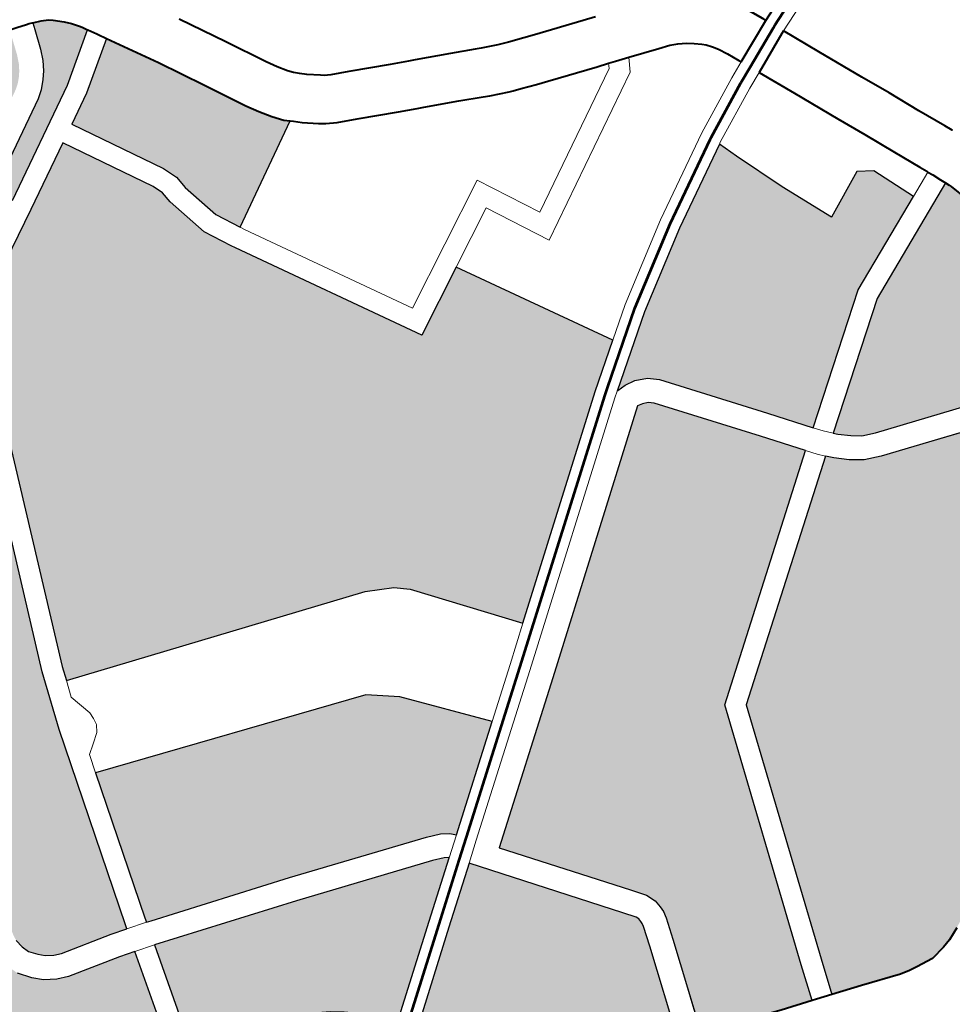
# Model space of a CAD drawing. Header units: metres. Extents: x 148316 to 148653, y 486436 to 486744.
# Tile 36 of 87: x 148543.87 to 148546.58, y 486714.9 to 486717.76. Entities that reach past the tile are written whole.
import ezdxf

# ---------------------------------------------------------------- set-up
doc = ezdxf.new("R2010")
doc.units = ezdxf.units.M
doc.header["$MEASUREMENT"] = 0
for name, color, linetype, lineweight in [('WVB-pen-brm-dik 018', 6, 'Continuous', 13), ('WVB-pen-brm-dik 050', 6, 'Continuous', 53), ('WVB-pen-dik 035', 1, 'Continuous', 40), ('WVB-raster-20%', 254, 'Continuous', 30), ('WVB-raster-60%', 253, 'Continuous', 30)]:
    doc.layers.add(name, color=color, linetype=linetype, lineweight=lineweight)

# ---------------------------------------------------------------- blocks, each defined once
blk = doc.blocks.new('INZET')
at = {"layer": 'WVB-raster-20%'}
for points in [[(-0.124828, -0.076687), (-0.124881, -0.075963), (-0.124881, -0.075504), (-0.124833, -0.075266), (-0.124722, -0.074711), (-0.124532, -0.07403), (-0.124118, -0.072438), (-0.124698, -0.072322), (-0.124072, -0.070026), (-0.12282, -0.067058), (-0.123887, -0.066664), (-0.12333, -0.065389), (-0.122287, -0.065852), (-0.121962, -0.065017), (-0.121104, -0.063696), (-0.120478, -0.063139), (-0.119945, -0.062791), (-0.119018, -0.062351), (-0.116277, -0.061034), (-0.116225, -0.061122), (-0.11617, -0.061215), (-0.116119, -0.061309), (-0.116065, -0.06141), (-0.115915, -0.061618), (-0.115731, -0.061848), (-0.115482, -0.062108), (-0.115365, -0.062212), (-0.115081, -0.062413), (-0.114884, -0.06253), (-0.114676, -0.062638), (-0.11449, -0.06272), (-0.114321, -0.062787), (-0.114074, -0.062866), (-0.114107, -0.06296), (-0.114198, -0.063226), (-0.114251, -0.063343), (-0.114307, -0.063433), (-0.114361, -0.0635), (-0.114433, -0.063571), (-0.114506, -0.063624), (-0.115791, -0.064335), (-0.118399, -0.065744), (-0.118933, -0.066033), (-0.119063, -0.066144), (-0.119167, -0.066238), (-0.119301, -0.066378), (-0.119415, -0.066522), (-0.119611, -0.066897), (-0.120384, -0.068727), (-0.121264, -0.07083), (-0.121387, -0.07117), (-0.121917, -0.073204), (-0.121997, -0.073541), (-0.122016, -0.073691), (-0.121991, -0.073897), (-0.121924, -0.07409), (-0.121792, -0.074267), (-0.121672, -0.074387), (-0.121509, -0.074493), (-0.121348, -0.074561), (-0.12058, -0.074754), (-0.120352, -0.074823), (-0.120784, -0.076342), (-0.121033, -0.076284), (-0.121129, -0.076264), (-0.121249, -0.076246), (-0.121463, -0.076225), (-0.121705, -0.076221), (-0.121832, -0.076221), (-0.12204, -0.076241), (-0.122268, -0.076275), (-0.122403, -0.076317), (-0.122671, -0.076389), (-0.123137, -0.07649), (-0.123221, -0.076508), (-0.123638, -0.076581), (-0.124155, -0.076661), (-0.124259, -0.07667), (-0.124496, -0.076679), (-0.124711, -0.076684)], [(-0.112996, -0.074205), (-0.114045, -0.072854), (-0.114222, -0.072698), (-0.114597, -0.072501), (-0.118883, -0.071041), (-0.118813, -0.070839), (-0.117506, -0.067642), (-0.116809, -0.065965), (-0.115336, -0.065169), (-0.114397, -0.064649), (-0.113695, -0.065925), (-0.113639, -0.06608), (-0.113623, -0.066255), (-0.113475, -0.066892), (-0.11327, -0.067287), (-0.11324, -0.067346), (-0.111768, -0.069951), (-0.110788, -0.069434), (-0.10955, -0.071616), (-0.110192, -0.072076)], [(-0.107918, -0.074338), (-0.108334, -0.073782), (-0.109331, -0.072476), (-0.10946, -0.072356), (-0.109631, -0.07228), (-0.109785, -0.072252), (-0.109913, -0.072252), (-0.109929, -0.072257), (-0.108938, -0.071547), (-0.107819, -0.070851), (-0.106638, -0.070194), (-0.10654, -0.070482), (-0.106257, -0.071229), (-0.105929, -0.072003), (-0.105246, -0.071675), (-0.105037, -0.071812), (-0.104784, -0.072448), (-0.106224, -0.073088)], [(-0.115565, -0.076149), (-0.11563, -0.076078), (-0.115746, -0.076005), (-0.11594, -0.075925), (-0.117901, -0.075251), (-0.119902, -0.074594), (-0.119969, -0.074574), (-0.119951, -0.074511), (-0.119313, -0.072379), (-0.11546, -0.073729), (-0.115075, -0.074041), (-0.114191, -0.075111)], [(-0.104781, -0.07576), (-0.107225, -0.074923), (-0.107409, -0.074843), (-0.107538, -0.074749), (-0.107678, -0.074622), (-0.107727, -0.074569), (-0.106072, -0.073349), (-0.10429, -0.072557), (-0.104266, -0.072616), (-0.104255, -0.072645), (-0.104218, -0.072775), (-0.104168, -0.072952), (-0.104154, -0.073022), (-0.104146, -0.073104), (-0.104142, -0.073214), (-0.104137, -0.073377), (-0.104134, -0.073448), (-0.104141, -0.073616), (-0.104144, -0.0737), (-0.10415, -0.073767), (-0.104175, -0.073906), (-0.104207, -0.074045), (-0.104296, -0.074327), (-0.104314, -0.074379), (-0.104445, -0.074766), (-0.104536, -0.075032)]]:
    blk.add_hatch(color=256, dxfattribs=at).paths.add_polyline_path(points)
at = {"layer": 'WVB-raster-20%', "extrusion": (0, 0, -1)}
for points in [[(0.120256, -0.074487), (0.120239, -0.074427), (0.11938, -0.071558), (0.119094, -0.070733), (0.117783, -0.067528), (0.117413, -0.066636), (0.118075, -0.066364), (0.118059, -0.066299), (0.115479, -0.064906), (0.113856, -0.064008), (0.113151, -0.06352), (0.11319, -0.063453), (0.113208, -0.063421), (0.113289, -0.063309), (0.113361, -0.063232), (0.11348, -0.063117), (0.113532, -0.063076), (0.113627, -0.063024), (0.113742, -0.062977), (0.113776, -0.063074), (0.113872, -0.063356), (0.113942, -0.063509), (0.114021, -0.063636), (0.114101, -0.063734), (0.114205, -0.063839), (0.114318, -0.06392), (0.115623, -0.064642), (0.118233, -0.066052), (0.118733, -0.066322), (0.118831, -0.066407), (0.118924, -0.06649), (0.119037, -0.066608), (0.11912, -0.066713), (0.119295, -0.067047), (0.120061, -0.068863), (0.120938, -0.070957), (0.121052, -0.071274), (0.121577, -0.073289), (0.121652, -0.073604), (0.121664, -0.073692), (0.121648, -0.073817), (0.121611, -0.073924), (0.121526, -0.074037), (0.12145, -0.074114), (0.121344, -0.074183), (0.121236, -0.074228), (0.120487, -0.074417)], [(0.113009, -0.067139), (0.111523, -0.066303), (0.111591, -0.06624), (0.111702, -0.066099), (0.111814, -0.065927), (0.111919, -0.065752), (0.112236, -0.06516), (0.11259, -0.064506), (0.113002, -0.063782), (0.113698, -0.064263), (0.114134, -0.064504), (0.113421, -0.065801), (0.113344, -0.066014), (0.113326, -0.066207), (0.113191, -0.066788)], [(0.112754, -0.081105), (0.112579, -0.080591), (0.111296, -0.07687), (0.1082, -0.074546), (0.108613, -0.073993), (0.109591, -0.072712), (0.109656, -0.072652), (0.109734, -0.072617), (0.109811, -0.072603), (0.113103, -0.075104), (0.115167, -0.076663), (0.113972, -0.078267), (0.113825, -0.078466), (0.11377, -0.078606), (0.113764, -0.078718), (0.113764, -0.078801), (0.113786, -0.078899), (0.113884, -0.079207), (0.11434, -0.080556), (0.114054, -0.080648), (0.113805, -0.080738), (0.113692, -0.080779), (0.113199, -0.080958)], [(0.110972, -0.081622), (0.11075, -0.081581), (0.110617, -0.081543), (0.110429, -0.081462), (0.110269, -0.081385), (0.10997, -0.081217), (0.10973, -0.08108), (0.109638, -0.081029), (0.109002, -0.08068), (0.108549, -0.080433), (0.108389, -0.080346), (0.108289, -0.080293), (0.107749, -0.080008), (0.107081, -0.079633), (0.10699, -0.079584), (0.106635, -0.079393), (0.106567, -0.07935), (0.106465, -0.079277), (0.106333, -0.079174), (0.106208, -0.079067), (0.106116, -0.078968), (0.106039, -0.078882), (0.106006, -0.078844), (0.105874, -0.07868), (0.105789, -0.078566), (0.105751, -0.078504), (0.105718, -0.078444), (0.105674, -0.078354), (0.105583, -0.07815), (0.105547, -0.078057), (0.105452, -0.077782), (0.105335, -0.077451), (0.105275, -0.077287), (0.10522, -0.077134), (0.105138, -0.076892), (0.105111, -0.076804), (0.105036, -0.076567), (0.105, -0.076451), (0.104955, -0.07631), (0.104885, -0.076094), (0.107352, -0.075249), (0.107584, -0.075149), (0.107759, -0.075021), (0.107925, -0.074871), (0.10801, -0.074778), (0.111042, -0.077054), (0.112295, -0.080688), (0.112469, -0.0812), (0.112468, -0.0812), (0.112044, -0.081344), (0.111485, -0.081536), (0.111345, -0.081571), (0.111231, -0.081589)], [(0.117839, -0.077872), (0.116613, -0.076941), (0.115846, -0.076361), (0.115857, -0.076349), (0.115906, -0.076318), (0.116064, -0.076253), (0.118012, -0.075583), (0.120065, -0.07491), (0.120493, -0.076415), (0.120042, -0.076554), (0.119625, -0.076683), (0.119299, -0.076787), (0.118759, -0.077052), (0.118651, -0.077116), (0.118549, -0.077177), (0.118506, -0.077209), (0.118385, -0.077296), (0.118176, -0.077477), (0.118016, -0.077656), (0.117911, -0.077784)]]:
    blk.add_hatch(color=256, dxfattribs=at).paths.add_polyline_path(points)
at = {"layer": 'WVB-raster-60%'}
blk.add_hatch(color=256, dxfattribs=at).paths.add_polyline_path([(-0.114673, -0.080447), (-0.114933, -0.080358), (-0.115591, -0.080129), (-0.115681, -0.080095), (-0.115699, -0.080089), (-0.115903, -0.079987), (-0.116002, -0.079931), (-0.116259, -0.079763), (-0.116414, -0.079642), (-0.116488, -0.079585), (-0.116702, -0.079355), (-0.116896, -0.079111), (-0.117119, -0.078819), (-0.117534, -0.078273), (-0.117594, -0.078194), (-0.117656, -0.07811), (-0.116432, -0.07718), (-0.115655, -0.076593), (-0.114253, -0.078475), (-0.114134, -0.078637), (-0.114117, -0.07868), (-0.114114, -0.078727), (-0.114114, -0.078763), (-0.114124, -0.078808), (-0.114217, -0.079097)])
at = {"layer": 'WVB-pen-brm-dik 018'}
for p, q in [((-0.113829, -0.062945), (-0.113972, -0.062899)), ((-0.113789, -0.062957), (-0.113829, -0.062945)), ((-0.11375, -0.062973), (-0.113789, -0.062957)), ((-0.113776, -0.063074), (-0.113742, -0.062977)), ((-0.113742, -0.062977), (-0.11375, -0.062973)), ((-0.113872, -0.063356), (-0.113776, -0.063074)), ((-0.113942, -0.063509), (-0.113872, -0.063356)), ((-0.114021, -0.063636), (-0.113942, -0.063509)), ((-0.113151, -0.06352), (-0.113856, -0.064008)), ((-0.11315, -0.063522), (-0.113151, -0.06352)), ((-0.113078, -0.063648), (-0.11315, -0.063522)), ((-0.114205, -0.063839), (-0.114101, -0.063734)), ((-0.114101, -0.063734), (-0.114021, -0.063636)), ((-0.113041, -0.063713), (-0.113078, -0.063648)), ((-0.113028, -0.063735), (-0.113041, -0.063713)), ((-0.113002, -0.063782), (-0.113028, -0.063735)), ((-0.114318, -0.06392), (-0.114205, -0.063839)), ((-0.113698, -0.064263), (-0.113002, -0.063782)), ((-0.115623, -0.064642), (-0.114318, -0.06392)), ((-0.113856, -0.064008), (-0.115479, -0.064906)), ((-0.111978, -0.064166), (-0.11162, -0.064829)), ((-0.114134, -0.064504), (-0.113698, -0.064263)), ((-0.113421, -0.065801), (-0.114134, -0.064504)), ((-0.115336, -0.065169), (-0.114397, -0.064649)), ((-0.114397, -0.064649), (-0.113695, -0.065925)), ((-0.11162, -0.064829), (-0.11131, -0.065406)), ((-0.116809, -0.065965), (-0.115336, -0.065169)), ((-0.11131, -0.065406), (-0.11122, -0.065556)), ((-0.11122, -0.065556), (-0.111133, -0.065691)), ((-0.111133, -0.065691), (-0.111075, -0.065763)), ((-0.113344, -0.066014), (-0.113421, -0.065801)), ((-0.111075, -0.065763), (-0.111012, -0.065822)), ((-0.111012, -0.065822), (-0.110932, -0.065896)), ((-0.110932, -0.065896), (-0.110778, -0.066021)), ((-0.113695, -0.065925), (-0.113639, -0.06608)), ((-0.113326, -0.066207), (-0.113344, -0.066014)), ((-0.110778, -0.066021), (-0.110736, -0.066053)), ((-0.113639, -0.06608), (-0.113623, -0.066255)), ((-0.110736, -0.066053), (-0.110654, -0.066101)), ((-0.110654, -0.066101), (-0.110411, -0.066215)), ((-0.113623, -0.066255), (-0.113475, -0.066892)), ((-0.113191, -0.066788), (-0.113326, -0.066207)), ((-0.111523, -0.066303), (-0.113009, -0.067139)), ((-0.111487, -0.066336), (-0.111523, -0.066303)), ((-0.110411, -0.066215), (-0.109865, -0.066479)), ((-0.111391, -0.066425), (-0.111487, -0.066336)), ((-0.11121, -0.066572), (-0.111391, -0.066425)), ((-0.111125, -0.066637), (-0.11121, -0.066572)), ((-0.109865, -0.066479), (-0.109619, -0.066594)), ((-0.109619, -0.066594), (-0.109528, -0.066636)), ((-0.11098, -0.066721), (-0.111125, -0.066637)), ((-0.110712, -0.066847), (-0.11098, -0.066721)), ((-0.109528, -0.066636), (-0.109057, -0.066857)), ((-0.113475, -0.066892), (-0.11327, -0.067287)), ((-0.113009, -0.067139), (-0.113191, -0.066788)), ((-0.110165, -0.067111), (-0.110712, -0.066847)), ((-0.109057, -0.066857), (-0.10873, -0.067016)), ((-0.10873, -0.067016), (-0.108652, -0.067054)), ((-0.113009, -0.067139), (-0.112976, -0.067203)), ((-0.112976, -0.067203), (-0.113009, -0.067139)), ((-0.109915, -0.067228), (-0.110165, -0.067111)), ((-0.108652, -0.067054), (-0.108424, -0.067156)), ((-0.108424, -0.067156), (-0.108387, -0.06717)), ((-0.108387, -0.06717), (-0.108274, -0.067211)), ((-0.11327, -0.067287), (-0.11324, -0.067346)), ((-0.112976, -0.067203), (-0.11165, -0.069549)), ((-0.11165, -0.069549), (-0.112976, -0.067203)), ((-0.109825, -0.06727), (-0.109915, -0.067228)), ((-0.109358, -0.067488), (-0.109825, -0.06727)), ((-0.108274, -0.067211), (-0.108057, -0.067291)), ((-0.108057, -0.067291), (-0.107906, -0.067347)), ((-0.11324, -0.067346), (-0.111768, -0.069951)), ((-0.107906, -0.067347), (-0.107209, -0.067586)), ((-0.117783, -0.067528), (-0.119094, -0.070733)), ((-0.109037, -0.067645), (-0.109358, -0.067488)), ((-0.107209, -0.067586), (-0.107033, -0.067645)), ((-0.118813, -0.070839), (-0.117506, -0.067642)), ((-0.108949, -0.067688), (-0.109037, -0.067645)), ((-0.108689, -0.067805), (-0.108949, -0.067688)), ((-0.108629, -0.067827), (-0.108689, -0.067805)), ((-0.108516, -0.067868), (-0.108629, -0.067827)), ((-0.108299, -0.067948), (-0.108516, -0.067868)), ((-0.108141, -0.068006), (-0.108299, -0.067948)), ((-0.107434, -0.068249), (-0.108141, -0.068006)), ((-0.10727, -0.068304), (-0.107434, -0.068249)), ((-0.107308, -0.06837), (-0.10727, -0.068304)), ((-0.10727, -0.068304), (-0.107308, -0.06837)), ((-0.107169, -0.068338), (-0.10727, -0.068304)), ((-0.109336, -0.069486), (-0.107308, -0.06837)), ((-0.107308, -0.06837), (-0.109336, -0.069486)), ((-0.107074, -0.068369), (-0.107169, -0.068338)), ((-0.10698, -0.068401), (-0.10709, -0.068592)), ((-0.10709, -0.068592), (-0.10698, -0.068401)), ((-0.10698, -0.068401), (-0.107074, -0.068369)), ((-0.106979, -0.068401), (-0.10698, -0.068401)), ((-0.106551, -0.068551), (-0.106979, -0.068401)), ((-0.11165, -0.069549), (-0.10981, -0.068579)), ((-0.10981, -0.068579), (-0.11165, -0.069549)), ((-0.10981, -0.068579), (-0.109336, -0.069486)), ((-0.109336, -0.069486), (-0.10981, -0.068579)), ((-0.10709, -0.068592), (-0.10946, -0.069897)), ((-0.10946, -0.069897), (-0.10709, -0.068592)), ((-0.106391, -0.068608), (-0.106551, -0.068551)), ((-0.106284, -0.068657), (-0.106391, -0.068608)), ((-0.10618, -0.068721), (-0.106284, -0.068657)), ((-0.106089, -0.068791), (-0.10618, -0.068721)), ((-0.106003, -0.068864), (-0.106089, -0.068791)), ((-0.105961, -0.068909), (-0.106003, -0.068864)), ((-0.103661, -0.06889), (-0.104925, -0.069395)), ((-0.109937, -0.068984), (-0.110788, -0.069434)), ((-0.110788, -0.069434), (-0.109937, -0.068984)), ((-0.10946, -0.069897), (-0.109937, -0.068984)), ((-0.109937, -0.068984), (-0.10946, -0.069897)), ((-0.1059, -0.068986), (-0.105961, -0.068909)), ((-0.105852, -0.069062), (-0.1059, -0.068986)), ((-0.105785, -0.069194), (-0.105852, -0.069062)), ((-0.105706, -0.069366), (-0.105785, -0.069194)), ((-0.111768, -0.069951), (-0.110788, -0.069434)), ((-0.110788, -0.069434), (-0.10955, -0.071616)), ((-0.105934, -0.069516), (-0.105688, -0.069406)), ((-0.105688, -0.069406), (-0.105706, -0.069366)), ((-0.104925, -0.069395), (-0.104684, -0.069941)), ((-0.106752, -0.069914), (-0.105934, -0.069516)), ((-0.105565, -0.06968), (-0.105807, -0.069788)), ((-0.105324, -0.070225), (-0.105565, -0.06968)), ((-0.105807, -0.069788), (-0.106613, -0.07018)), ((-0.107971, -0.070593), (-0.106752, -0.069914)), ((-0.104684, -0.069941), (-0.10439, -0.070603)), ((-0.106613, -0.07018), (-0.106638, -0.070194)), ((-0.106638, -0.070194), (-0.10654, -0.070482)), ((-0.105027, -0.070892), (-0.105324, -0.070225)), ((-0.109105, -0.071298), (-0.107971, -0.070593)), ((-0.10654, -0.070482), (-0.106257, -0.071229)), ((-0.10439, -0.070603), (-0.104198, -0.071018)), ((-0.119094, -0.070733), (-0.11938, -0.071558)), ((-0.118883, -0.071041), (-0.118813, -0.070839)), ((-0.104836, -0.071305), (-0.105027, -0.070892)), ((-0.118883, -0.071041), (-0.118965, -0.071276)), ((-0.118965, -0.071276), (-0.118883, -0.071041)), ((-0.114597, -0.072501), (-0.118883, -0.071041)), ((-0.104198, -0.071018), (-0.103997, -0.07148)), ((-0.118965, -0.071276), (-0.118876, -0.071618)), ((-0.118876, -0.071618), (-0.118965, -0.071276)), ((-0.10955, -0.071616), (-0.109105, -0.071298)), ((-0.106257, -0.071229), (-0.105929, -0.072003)), ((-0.104637, -0.071764), (-0.104836, -0.071305)), ((-0.11938, -0.071558), (-0.120239, -0.074427)), ((-0.118876, -0.071618), (-0.11888, -0.071721)), ((-0.11888, -0.071721), (-0.118876, -0.071618)), ((-0.103997, -0.07148), (-0.103818, -0.071875)), ((-0.11888, -0.071721), (-0.118895, -0.071813)), ((-0.118895, -0.071813), (-0.11888, -0.071721)), ((-0.105929, -0.072003), (-0.105246, -0.071675)), ((-0.105246, -0.071675), (-0.105037, -0.071812)), ((-0.104459, -0.072155), (-0.104637, -0.071764)), ((-0.118895, -0.071813), (-0.11896, -0.071913)), ((-0.11896, -0.071913), (-0.118895, -0.071813)), ((-0.105037, -0.071812), (-0.104784, -0.072448)), ((-0.103818, -0.071875), (-0.103769, -0.07199)), ((-0.119098, -0.072017), (-0.119232, -0.072109)), ((-0.119232, -0.072109), (-0.119098, -0.072017)), ((-0.11896, -0.071913), (-0.119098, -0.072017)), ((-0.119098, -0.072017), (-0.11896, -0.071913)), ((-0.103769, -0.07199), (-0.103766, -0.071997)), ((-0.119232, -0.072109), (-0.119313, -0.072379)), ((-0.119313, -0.072379), (-0.119232, -0.072109)), ((-0.104414, -0.072262), (-0.104459, -0.072155)), ((-0.110013, -0.072317), (-0.113315, -0.074825)), ((-0.109929, -0.072257), (-0.110013, -0.072317)), ((-0.109913, -0.072252), (-0.109929, -0.072257)), ((-0.109785, -0.072252), (-0.109913, -0.072252)), ((-0.109631, -0.07228), (-0.109785, -0.072252)), ((-0.10946, -0.072356), (-0.109631, -0.07228)), ((-0.104784, -0.072448), (-0.104406, -0.072281)), ((-0.104406, -0.072281), (-0.104784, -0.072448)), ((-0.104406, -0.072281), (-0.104414, -0.072262)), ((-0.104375, -0.072355), (-0.104406, -0.072281)), ((-0.119951, -0.074511), (-0.119313, -0.072379)), ((-0.119313, -0.072379), (-0.11546, -0.073729)), ((-0.109331, -0.072476), (-0.10946, -0.072356)), ((-0.108334, -0.073782), (-0.109331, -0.072476)), ((-0.104784, -0.072448), (-0.106224, -0.073088)), ((-0.104324, -0.072477), (-0.104375, -0.072355)), ((-0.10429, -0.072557), (-0.104324, -0.072477)), ((-0.114222, -0.072698), (-0.114597, -0.072501)), ((-0.113103, -0.075104), (-0.109811, -0.072603)), ((-0.109811, -0.072603), (-0.109734, -0.072617)), ((-0.109734, -0.072617), (-0.109656, -0.072652)), ((-0.106072, -0.073349), (-0.10429, -0.072557)), ((-0.114045, -0.072854), (-0.114222, -0.072698)), ((-0.109656, -0.072652), (-0.109591, -0.072712)), ((-0.109591, -0.072712), (-0.108613, -0.073993)), ((-0.112996, -0.074205), (-0.114045, -0.072854)), ((-0.106224, -0.073088), (-0.107918, -0.074338)), ((-0.107727, -0.074569), (-0.106072, -0.073349)), ((-0.121648, -0.073817), (-0.121664, -0.073692)), ((-0.11546, -0.073729), (-0.115075, -0.074041)), ((-0.121611, -0.073924), (-0.121648, -0.073817)), ((-0.107918, -0.074338), (-0.108334, -0.073782)), ((-0.121526, -0.074037), (-0.121611, -0.073924)), ((-0.12145, -0.074114), (-0.121526, -0.074037)), ((-0.115075, -0.074041), (-0.114191, -0.075111)), ((-0.108613, -0.073993), (-0.1082, -0.074546)), ((-0.121924, -0.07409), (-0.121792, -0.074267)), ((-0.121344, -0.074183), (-0.12145, -0.074114)), ((-0.121236, -0.074228), (-0.121344, -0.074183)), ((-0.121792, -0.074267), (-0.121672, -0.074387)), ((-0.120487, -0.074417), (-0.121236, -0.074228)), ((-0.113496, -0.074586), (-0.112996, -0.074205)), ((-0.107918, -0.074338), (-0.107826, -0.074461)), ((-0.107826, -0.074461), (-0.107918, -0.074338)), ((-0.121672, -0.074387), (-0.121509, -0.074493)), ((-0.120256, -0.074487), (-0.120487, -0.074417)), ((-0.120239, -0.074427), (-0.120256, -0.074487)), ((-0.107826, -0.074461), (-0.107727, -0.074569)), ((-0.107727, -0.074569), (-0.107826, -0.074461)), ((-0.121509, -0.074493), (-0.121348, -0.074561)), ((-0.121348, -0.074561), (-0.12058, -0.074754)), ((-0.120256, -0.074487), (-0.119969, -0.074574)), ((-0.119969, -0.074574), (-0.120256, -0.074487)), ((-0.119969, -0.074574), (-0.119951, -0.074511)), ((-0.119902, -0.074594), (-0.119969, -0.074574)), ((-0.117901, -0.075251), (-0.119902, -0.074594)), ((-0.114191, -0.075111), (-0.113496, -0.074586)), ((-0.1082, -0.074546), (-0.111296, -0.07687)), ((-0.108095, -0.074685), (-0.1082, -0.074546)), ((-0.1082, -0.074546), (-0.108095, -0.074685)), ((-0.107678, -0.074622), (-0.107727, -0.074569)), ((-0.107538, -0.074749), (-0.107678, -0.074622)), ((-0.12058, -0.074754), (-0.120352, -0.074823)), ((-0.10801, -0.074778), (-0.108095, -0.074685)), ((-0.108095, -0.074685), (-0.10801, -0.074778)), ((-0.107409, -0.074843), (-0.107538, -0.074749)), ((-0.120352, -0.074823), (-0.120784, -0.076342)), ((-0.120065, -0.07491), (-0.120352, -0.074823)), ((-0.120352, -0.074823), (-0.120065, -0.07491)), ((-0.113315, -0.074825), (-0.115376, -0.076382)), ((-0.111042, -0.077054), (-0.10801, -0.074778)), ((-0.10801, -0.074778), (-0.107925, -0.074871)), ((-0.107925, -0.074871), (-0.107759, -0.075021)), ((-0.107225, -0.074923), (-0.107409, -0.074843)), ((-0.120493, -0.076415), (-0.120065, -0.07491)), ((-0.120065, -0.07491), (-0.118012, -0.075583)), ((-0.107759, -0.075021), (-0.107584, -0.075149)), ((-0.104781, -0.07576), (-0.107225, -0.074923)), ((-0.115167, -0.076663), (-0.113103, -0.075104)), ((-0.107584, -0.075149), (-0.107352, -0.075249)), ((-0.11594, -0.075925), (-0.117901, -0.075251)), ((-0.107352, -0.075249), (-0.104885, -0.076094)), ((-0.118012, -0.075583), (-0.116064, -0.076253)), ((-0.115746, -0.076005), (-0.11594, -0.075925)), ((-0.11563, -0.076078), (-0.115746, -0.076005)), ((-0.115846, -0.076361), (-0.115565, -0.076149)), ((-0.115565, -0.076149), (-0.11563, -0.076078)), ((-0.116064, -0.076253), (-0.115906, -0.076318)), ((-0.115906, -0.076318), (-0.115857, -0.076349)), ((-0.115857, -0.076349), (-0.115846, -0.076361)), ((-0.115376, -0.076382), (-0.115655, -0.076593)), ((-0.115655, -0.076593), (-0.114253, -0.078475)), ((-0.113972, -0.078267), (-0.115167, -0.076663)), ((-0.111296, -0.07687), (-0.112579, -0.080591)), ((-0.112295, -0.080688), (-0.111042, -0.077054)), ((-0.113825, -0.078466), (-0.113972, -0.078267)), ((-0.114253, -0.078475), (-0.114134, -0.078637)), ((-0.11377, -0.078606), (-0.113825, -0.078466)), ((-0.113764, -0.078718), (-0.11377, -0.078606)), ((-0.114134, -0.078637), (-0.114117, -0.07868)), ((-0.114114, -0.078763), (-0.114124, -0.078808)), ((-0.114117, -0.07868), (-0.114114, -0.078727)), ((-0.114114, -0.078727), (-0.114114, -0.078763)), ((-0.113764, -0.078801), (-0.113764, -0.078718)), ((-0.114124, -0.078808), (-0.114217, -0.079097)), ((-0.113884, -0.079207), (-0.113786, -0.078899)), ((-0.113786, -0.078899), (-0.113764, -0.078801)), ((-0.114217, -0.079097), (-0.114673, -0.080447)), ((-0.11434, -0.080556), (-0.113884, -0.079207)), ((-0.112579, -0.080591), (-0.112754, -0.081105)), ((-0.112469, -0.0812), (-0.112295, -0.080688)), ((-0.112754, -0.081105), (-0.112688, -0.081127)), ((-0.112688, -0.081127), (-0.112469, -0.0812))]:
    blk.add_line(p, q, dxfattribs=at)
at = {"layer": 'WVB-pen-brm-dik 050'}
for p, q in [((-0.105029, -0.069275), (-0.104981, -0.069256)), ((-0.106711, -0.070063), (-0.106711, -0.070063)), ((-0.115746, -0.076474), (-0.115467, -0.076263))]:
    blk.add_line(p, q, dxfattribs=at)
at = {"layer": 'WVB-pen-brm-dik 050', "flags": 128}
for points in [[(-0.104981, -0.069256), (-0.103715, -0.06875), (-0.10354, -0.068684), (-0.103161, -0.068571), (-0.102239, -0.068312), (-0.102203, -0.068302)], [(-0.105626, -0.069543), (-0.105029, -0.069275)], [(-0.106711, -0.070063), (-0.106682, -0.070047), (-0.10587, -0.069652), (-0.105626, -0.069543)], [(-0.110016, -0.072135), (-0.109022, -0.071423), (-0.107895, -0.070722), (-0.106711, -0.070063)], [(-0.115467, -0.076263), (-0.113405, -0.074705), (-0.110103, -0.072196), (-0.110016, -0.072135)], [(-0.117747, -0.077991), (-0.116523, -0.077061), (-0.115746, -0.076474)]]:
    blk.add_lwpolyline(points, dxfattribs=at)
at = {"layer": 'WVB-pen-dik 035', "flags": 128}
for points in [[(-0.114074, -0.062866), (-0.113972, -0.062899), (-0.113829, -0.062945), (-0.113789, -0.062957), (-0.11375, -0.062973), (-0.113742, -0.062977)], [(-0.113742, -0.062977), (-0.113627, -0.063024), (-0.113532, -0.063076), (-0.11348, -0.063117), (-0.113361, -0.063232), (-0.113289, -0.063309), (-0.113208, -0.063421), (-0.11319, -0.063453)], [(-0.11319, -0.063453), (-0.113151, -0.06352)], [(-0.107033, -0.067645), (-0.107209, -0.067586), (-0.107906, -0.067347), (-0.108057, -0.067291), (-0.108274, -0.067211), (-0.108387, -0.06717), (-0.108424, -0.067156), (-0.108652, -0.067054), (-0.10873, -0.067016), (-0.109057, -0.066857), (-0.109528, -0.066636), (-0.109619, -0.066594), (-0.109865, -0.066479), (-0.110411, -0.066215), (-0.110654, -0.066101), (-0.110736, -0.066053), (-0.110778, -0.066021), (-0.110932, -0.065896), (-0.111012, -0.065822), (-0.111075, -0.065763), (-0.111133, -0.065691), (-0.11122, -0.065556), (-0.11131, -0.065406), (-0.11162, -0.064829), (-0.111978, -0.064166)], [(-0.113151, -0.06352), (-0.11315, -0.063522), (-0.113078, -0.063648), (-0.113041, -0.063713)], [(-0.113041, -0.063713), (-0.113028, -0.063735), (-0.113002, -0.063782)], [(-0.113002, -0.063782), (-0.11259, -0.064506), (-0.112236, -0.06516), (-0.111919, -0.065752), (-0.111814, -0.065927), (-0.111702, -0.066099), (-0.111591, -0.06624), (-0.111523, -0.066303)], [(-0.111523, -0.066303), (-0.111487, -0.066336), (-0.111391, -0.066425), (-0.11121, -0.066572), (-0.111125, -0.066637), (-0.11098, -0.066721), (-0.110712, -0.066847), (-0.110165, -0.067111), (-0.109915, -0.067228), (-0.109825, -0.06727), (-0.109358, -0.067488), (-0.109037, -0.067645), (-0.108949, -0.067688), (-0.108689, -0.067805), (-0.108629, -0.067827), (-0.108516, -0.067868), (-0.108299, -0.067948), (-0.108141, -0.068006), (-0.107434, -0.068249), (-0.10727, -0.068304)], [(-0.105049, -0.069122), (-0.10377, -0.068611), (-0.103588, -0.068541), (-0.103203, -0.068427), (-0.10228, -0.068168), (-0.10159, -0.067972), (-0.10118, -0.067831), (-0.099991, -0.067543), (-0.097065, -0.066815), (-0.096553, -0.066689)], [(-0.10727, -0.068304), (-0.107169, -0.068338), (-0.107074, -0.068369), (-0.10698, -0.068401)], [(-0.10698, -0.068401), (-0.106979, -0.068401), (-0.106551, -0.068551), (-0.106391, -0.068608), (-0.106284, -0.068657), (-0.10618, -0.068721), (-0.106089, -0.068791), (-0.106003, -0.068864), (-0.105961, -0.068909), (-0.1059, -0.068986), (-0.105852, -0.069062), (-0.105785, -0.069194), (-0.105706, -0.069366), (-0.105688, -0.069406)], [(-0.105049, -0.069122), (-0.105069, -0.069076), (-0.105155, -0.06889), (-0.105242, -0.068718), (-0.105328, -0.06858), (-0.105389, -0.068504)], [(-0.105389, -0.068504), (-0.105328, -0.06858), (-0.105242, -0.068718), (-0.105155, -0.06889), (-0.105069, -0.069076), (-0.105049, -0.069122)], [(-0.105688, -0.069406), (-0.105049, -0.069122)], [(-0.104967, -0.069412), (-0.105565, -0.06968)], [(-0.104925, -0.069395), (-0.104967, -0.069412)], [(-0.103766, -0.071997), (-0.103769, -0.07199), (-0.103818, -0.071875), (-0.103997, -0.07148), (-0.104198, -0.071018), (-0.10439, -0.070603), (-0.104684, -0.069941), (-0.104925, -0.069395)], [(-0.105565, -0.06968), (-0.105324, -0.070225), (-0.105027, -0.070892), (-0.104836, -0.071305), (-0.104637, -0.071764), (-0.104459, -0.072155), (-0.104414, -0.072262), (-0.104406, -0.072281)], [(-0.104406, -0.072281), (-0.104375, -0.072355), (-0.104324, -0.072477), (-0.10429, -0.072557)], [(-0.10429, -0.072557), (-0.104266, -0.072616), (-0.104255, -0.072645), (-0.104218, -0.072775), (-0.104168, -0.072952), (-0.104154, -0.073022), (-0.104146, -0.073104), (-0.104142, -0.073214), (-0.104137, -0.073377), (-0.104134, -0.073448), (-0.104141, -0.073616), (-0.104144, -0.0737), (-0.10415, -0.073767), (-0.104175, -0.073906), (-0.104207, -0.074045), (-0.104296, -0.074327), (-0.104314, -0.074379), (-0.104445, -0.074766), (-0.104536, -0.075032)], [(-0.110429, -0.081462), (-0.110617, -0.081543), (-0.11075, -0.081581), (-0.110972, -0.081622)], [(-0.112754, -0.081105), (-0.113199, -0.080958), (-0.113692, -0.080779), (-0.113805, -0.080738), (-0.114054, -0.080648), (-0.11434, -0.080556)], [(-0.112469, -0.0812), (-0.112688, -0.081127), (-0.112754, -0.081105)], [(-0.110972, -0.081622), (-0.111231, -0.081589), (-0.111345, -0.081571), (-0.111485, -0.081536), (-0.112044, -0.081344), (-0.112468, -0.0812), (-0.112469, -0.0812)]]:
    blk.add_lwpolyline(points, dxfattribs=at)
at = {"layer": 'WVB-raster-20%', "flags": 128}
for points in [[(-0.124155, -0.076661), (-0.123638, -0.076581), (-0.123221, -0.076508), (-0.123137, -0.07649), (-0.122671, -0.076389), (-0.122403, -0.076317), (-0.122268, -0.076275), (-0.12204, -0.076241), (-0.121832, -0.076221), (-0.121705, -0.076221), (-0.121463, -0.076225), (-0.121249, -0.076246), (-0.121129, -0.076264), (-0.121033, -0.076284), (-0.120784, -0.076342), (-0.120352, -0.074823), (-0.12058, -0.074754), (-0.121348, -0.074561), (-0.121509, -0.074493), (-0.121672, -0.074387), (-0.121792, -0.074267), (-0.121924, -0.07409)], [(-0.115479, -0.064906), (-0.113856, -0.064008), (-0.113151, -0.06352), (-0.11319, -0.063453), (-0.113208, -0.063421), (-0.113289, -0.063309), (-0.113361, -0.063232), (-0.11348, -0.063117), (-0.113532, -0.063076), (-0.113627, -0.063024), (-0.113742, -0.062977), (-0.113776, -0.063074), (-0.113872, -0.063356), (-0.113942, -0.063509), (-0.114021, -0.063636), (-0.114101, -0.063734), (-0.114205, -0.063839), (-0.114318, -0.06392), (-0.115623, -0.064642)], [(-0.121664, -0.073692), (-0.121648, -0.073817), (-0.121611, -0.073924), (-0.121526, -0.074037), (-0.12145, -0.074114), (-0.121344, -0.074183), (-0.121236, -0.074228), (-0.120487, -0.074417), (-0.120256, -0.074487), (-0.120239, -0.074427), (-0.11938, -0.071558), (-0.119094, -0.070733), (-0.117783, -0.067528)], [(-0.104218, -0.072775), (-0.104255, -0.072645), (-0.104266, -0.072616), (-0.10429, -0.072557), (-0.106072, -0.073349), (-0.107727, -0.074569), (-0.107678, -0.074622), (-0.107538, -0.074749), (-0.107409, -0.074843), (-0.107225, -0.074923), (-0.104781, -0.07576)], [(-0.104885, -0.076094), (-0.107352, -0.075249), (-0.107584, -0.075149), (-0.107759, -0.075021), (-0.107925, -0.074871), (-0.10801, -0.074778), (-0.111042, -0.077054), (-0.112295, -0.080688), (-0.112469, -0.0812), (-0.112468, -0.0812), (-0.112044, -0.081344), (-0.111485, -0.081536), (-0.111345, -0.081571), (-0.111231, -0.081589), (-0.110972, -0.081622), (-0.11075, -0.081581), (-0.110617, -0.081543), (-0.110429, -0.081462)]]:
    blk.add_lwpolyline(points, dxfattribs=at)
for points in [[(-0.111523, -0.066303), (-0.111591, -0.06624), (-0.111702, -0.066099), (-0.111814, -0.065927), (-0.111919, -0.065752), (-0.112236, -0.06516), (-0.11259, -0.064506), (-0.113002, -0.063782), (-0.113698, -0.064263), (-0.114134, -0.064504), (-0.113421, -0.065801), (-0.113344, -0.066014), (-0.113326, -0.066207), (-0.113191, -0.066788), (-0.113009, -0.067139)], [(-0.10955, -0.071616), (-0.110788, -0.069434), (-0.111768, -0.069951), (-0.11324, -0.067346), (-0.11327, -0.067287), (-0.113475, -0.066892), (-0.113623, -0.066255), (-0.113639, -0.06608), (-0.113695, -0.065925), (-0.114397, -0.064649), (-0.115336, -0.065169), (-0.116809, -0.065965), (-0.117506, -0.067642), (-0.118813, -0.070839), (-0.118883, -0.071041), (-0.114597, -0.072501), (-0.114222, -0.072698), (-0.114045, -0.072854), (-0.112996, -0.074205), (-0.110192, -0.072076)], [(-0.104784, -0.072448), (-0.105037, -0.071812), (-0.105246, -0.071675), (-0.105929, -0.072003), (-0.106257, -0.071229), (-0.10654, -0.070482), (-0.106638, -0.070194), (-0.107819, -0.070851), (-0.108938, -0.071547), (-0.109929, -0.072257), (-0.109913, -0.072252), (-0.109785, -0.072252), (-0.109631, -0.07228), (-0.10946, -0.072356), (-0.109331, -0.072476), (-0.108334, -0.073782), (-0.107918, -0.074338), (-0.106224, -0.073088)], [(-0.114191, -0.075111), (-0.115075, -0.074041), (-0.11546, -0.073729), (-0.119313, -0.072379), (-0.119951, -0.074511), (-0.119969, -0.074574), (-0.119902, -0.074594), (-0.117901, -0.075251), (-0.11594, -0.075925), (-0.115746, -0.076005), (-0.11563, -0.076078), (-0.115565, -0.076149)], [(-0.112754, -0.081105), (-0.112579, -0.080591), (-0.111296, -0.07687), (-0.1082, -0.074546), (-0.108613, -0.073993), (-0.109591, -0.072712), (-0.109656, -0.072652), (-0.109734, -0.072617), (-0.109811, -0.072603), (-0.113103, -0.075104), (-0.115167, -0.076663), (-0.113972, -0.078267), (-0.113825, -0.078466), (-0.11377, -0.078606), (-0.113764, -0.078718), (-0.113764, -0.078801), (-0.113786, -0.078899), (-0.113884, -0.079207), (-0.11434, -0.080556), (-0.114054, -0.080648), (-0.113805, -0.080738), (-0.113692, -0.080779), (-0.113199, -0.080958)], [(-0.117839, -0.077872), (-0.116613, -0.076941), (-0.115846, -0.076361), (-0.115857, -0.076349), (-0.115906, -0.076318), (-0.116064, -0.076253), (-0.118012, -0.075583), (-0.120065, -0.07491), (-0.120493, -0.076415), (-0.120042, -0.076554), (-0.119625, -0.076683), (-0.119299, -0.076787), (-0.118759, -0.077052), (-0.118651, -0.077116), (-0.118549, -0.077177), (-0.118506, -0.077209), (-0.118385, -0.077296), (-0.118176, -0.077477), (-0.118016, -0.077656), (-0.117911, -0.077784)]]:
    blk.add_lwpolyline(points, close=True, dxfattribs=at)
at = {"layer": 'WVB-raster-60%', "flags": 128}
blk.add_lwpolyline([(-0.114673, -0.080447), (-0.114217, -0.079097), (-0.114124, -0.078808), (-0.114114, -0.078763), (-0.114114, -0.078727), (-0.114117, -0.07868), (-0.114134, -0.078637), (-0.114253, -0.078475), (-0.115655, -0.076593), (-0.116432, -0.07718), (-0.117656, -0.07811)], dxfattribs=at)

msp = doc.modelspace()

# ---------------------------------------------------------------- block references
at = {"layer": 'WVB-raster-60%', "xscale": 200, "yscale": 200, "zscale": 200, "rotation": 35.4407035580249}
msp.add_blockref('INZET', (148555.136, 486741.2042), dxfattribs=at)

doc.saveas('drawing.dxf')
